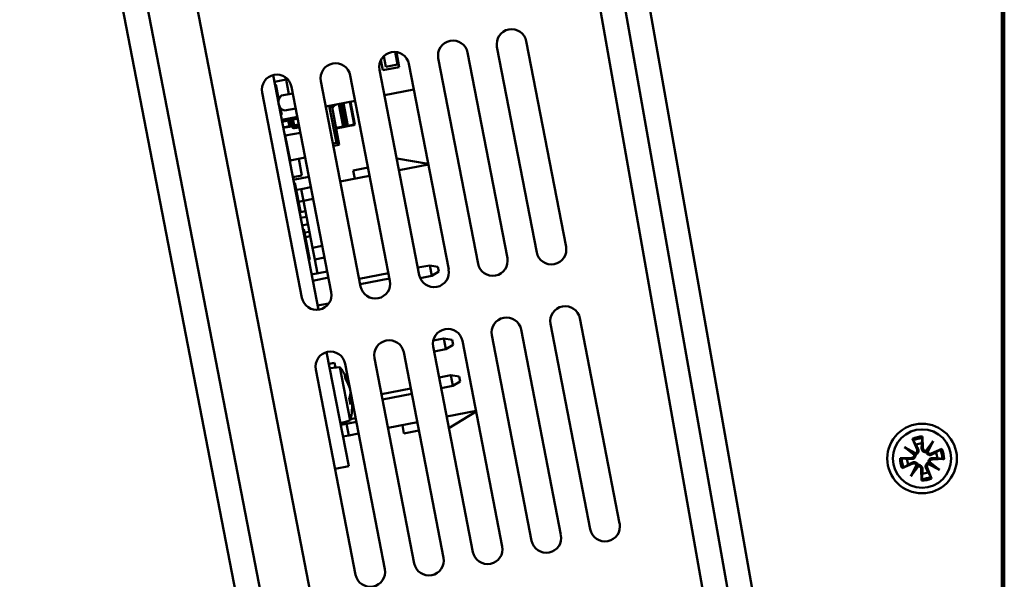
# Model space of a CAD drawing. Header units: inches. Extents: x 7.4 to 53, y 27.5 to 52.4.
# Tile 3 of 128: x 7.4 to 11.5, y 34.2 to 36.6. Entities that reach past the tile are written whole.
import ezdxf

# ---------------------------------------------------------------- set-up
doc = ezdxf.new("R2010")
doc.units = ezdxf.units.IN
doc.header["$MEASUREMENT"] = 0
doc.layers.add('Visible Edges(ANSI)', color=7, linetype='Continuous', lineweight=50)
doc.layers.add('Visible Tangent Edges(ANSI)', color=7, linetype='Continuous', lineweight=50)

msp = doc.modelspace()

# ---------------------------------------------------------------- linework, layer by layer
at = {"layer": 'Visible Edges(ANSI)'}
for p, q in [((11.4982, 39.3412), (11.4982, 29.8512)), ((11.4882, 30.4049), (11.4882, 39.1682)), ((11.0164, 30.3435), (9.4749, 39.086)), ((10.9161, 30.3259), (9.3745, 39.0683)), ((7.3809, 38.8334), (9.0641, 30.1333)), ((9.1642, 30.1527), (7.4809, 38.8527)), ((9.3767, 36.4446), (9.5429, 35.5855)), ((9.6656, 35.6093), (9.4994, 36.4683)), ((8.8963, 36.3978), (8.9049, 36.3995)), ((8.9035, 36.4063), (8.9121, 36.3622)), ((8.9612, 36.3717), (8.9511, 36.4239)), ((8.9563, 36.4233), (8.9683, 36.3608)), ((9.1312, 36.3971), (9.2974, 35.538)), ((9.4202, 35.5618), (9.2539, 36.4209)), ((8.8996, 36.3475), (8.8914, 36.3899)), ((8.9683, 36.3608), (8.8996, 36.3475)), ((8.9121, 36.3622), (8.9612, 36.3717)), ((9.1747, 35.5143), (9.0085, 36.3734)), ((8.4402, 36.3269), (8.6301, 35.3454)), ((8.4948, 36.3079), (8.493, 36.3171)), ((8.9293, 35.4668), (8.763, 36.3259)), ((8.8858, 36.3496), (9.052, 35.4906)), ((8.4948, 36.3079), (8.4457, 36.2984)), ((8.4478, 36.2875), (8.4517, 36.2882)), ((8.4643, 36.2232), (8.4517, 36.2882)), ((8.5065, 36.2473), (8.4948, 36.3079)), ((8.6838, 35.4193), (8.5176, 36.2784)), ((8.6403, 36.3021), (8.8065, 35.4431)), ((8.3949, 36.2547), (8.5611, 35.3956)), ((8.523, 36.2504), (8.4755, 36.2413)), ((8.523, 36.2502), (8.4756, 36.2411)), ((8.9064, 36.2428), (9.0292, 36.2665)), ((8.4638, 36.2255), (8.4649, 36.2257)), ((8.4646, 36.2242), (8.4641, 36.2241)), ((8.661, 36.1953), (8.7837, 36.219)), ((8.6756, 36.1981), (8.7055, 36.0436)), ((8.6909, 36.1916), (8.6798, 36.1941)), ((8.7172, 36.0357), (8.6869, 36.1925)), ((8.7615, 36.2147), (8.7797, 36.1205)), ((8.7822, 36.121), (8.764, 36.2152)), ((8.4764, 36.1606), (8.4706, 36.1905)), ((8.4725, 36.1598), (8.4764, 36.1606)), ((8.5421, 36.152), (8.4765, 36.1393)), ((8.5352, 36.1874), (8.4877, 36.1782)), ((8.5034, 36.1395), (8.4774, 36.1345)), ((8.4779, 36.132), (8.5039, 36.1371)), ((8.5085, 36.1134), (8.4825, 36.1083)), ((8.4829, 36.1059), (8.509, 36.1109)), ((8.5157, 36.1419), (8.5034, 36.1395)), ((8.5039, 36.1371), (8.5137, 36.139)), ((8.5183, 36.1153), (8.5085, 36.1134)), ((8.509, 36.1109), (8.5212, 36.1133)), ((8.5235, 36.1409), (8.5137, 36.139)), ((8.5157, 36.1419), (8.5231, 36.1433)), ((8.5183, 36.1153), (8.5281, 36.1172)), ((8.5286, 36.1147), (8.5212, 36.1133)), ((8.543, 36.1472), (8.5231, 36.1433)), ((8.5235, 36.1409), (8.5435, 36.1447)), ((8.548, 36.121), (8.5281, 36.1172)), ((8.5286, 36.1147), (8.5485, 36.1186)), ((8.55, 36.1107), (8.5301, 36.1069)), ((8.5406, 36.1158), (8.5487, 36.1174)), ((8.7331, 36.1115), (8.7036, 36.1058)), ((8.7041, 36.1034), (8.7336, 36.1091)), ((8.7331, 36.1115), (8.7429, 36.1134)), ((8.7409, 36.1105), (8.7336, 36.1091)), ((8.7409, 36.1105), (8.7532, 36.1129)), ((8.7527, 36.1153), (8.7429, 36.1134)), ((8.7797, 36.1205), (8.7527, 36.1153)), ((8.7532, 36.1129), (8.7802, 36.1181)), ((8.7797, 36.1205), (8.7822, 36.121)), ((8.7797, 36.1205), (8.7802, 36.1181)), ((8.7822, 36.121), (8.7802, 36.1181)), ((8.4881, 36.0791), (8.4902, 36.0795)), ((8.5126, 35.9637), (8.4902, 36.0795)), ((8.5548, 36.0861), (8.4913, 36.0738)), ((8.5306, 36.1044), (8.5505, 36.1083)), ((8.7055, 36.0436), (8.6909, 36.0408)), ((8.6928, 36.031), (8.7172, 36.0357)), ((8.7172, 36.0357), (8.7055, 36.0436)), ((8.5105, 35.9633), (8.5126, 35.9637)), ((8.5115, 35.9694), (8.575, 35.9817)), ((8.5611, 35.907), (8.5477, 35.9764)), ((8.9576, 35.9784), (9.0892, 35.9563)), ((8.9671, 35.9295), (9.0898, 35.9533)), ((8.5229, 35.8995), (8.5611, 35.907)), ((8.7216, 35.882), (8.8443, 35.9058)), ((8.775, 35.928), (8.8377, 35.9401)), ((8.775, 35.928), (8.7817, 35.8937)), ((8.5905, 35.9017), (8.5249, 35.889)), ((8.5274, 35.8762), (8.5313, 35.877)), ((8.556, 35.7494), (8.5313, 35.877)), ((8.5578, 35.8504), (8.5372, 35.8464)), ((8.5989, 35.8583), (8.5578, 35.8504)), ((8.5578, 35.8504), (8.5673, 35.8013)), ((8.5673, 35.8013), (8.5467, 35.7973)), ((8.5673, 35.8013), (8.6084, 35.8092)), ((8.6053, 35.6049), (8.5673, 35.8013)), ((8.5521, 35.7486), (8.556, 35.7494)), ((8.5759, 35.7572), (8.5552, 35.7532)), ((8.5557, 35.7296), (8.5803, 35.7343)), ((8.5618, 35.6983), (8.5863, 35.7031)), ((8.565, 35.6817), (8.5689, 35.6824)), ((8.5936, 35.5548), (8.5689, 35.6824)), ((8.5717, 35.6679), (8.5924, 35.6718)), ((8.5754, 35.6489), (8.596, 35.6529)), ((8.6464, 35.6129), (8.6053, 35.6049)), ((8.6148, 35.5558), (8.6053, 35.6049)), ((8.5897, 35.554), (8.5936, 35.5548)), ((8.6559, 35.5638), (8.6148, 35.5558)), ((8.6262, 35.4969), (8.6148, 35.5558)), ((8.6017, 35.4922), (8.6673, 35.5049)), ((8.8005, 35.4741), (8.9233, 35.4979)), ((9.046, 35.5216), (9.0953, 35.5311)), ((9.1299, 35.5256), (9.0953, 35.5311)), ((9.0953, 35.5311), (9.1038, 35.487)), ((9.1339, 35.505), (9.1038, 35.487)), ((9.1339, 35.505), (9.1299, 35.5256)), ((8.6721, 35.4797), (8.6065, 35.467)), ((8.9275, 35.4758), (8.8048, 35.452)), ((9.0559, 35.4777), (9.1038, 35.487)), ((8.6267, 35.3626), (8.6737, 35.3717)), ((9.6008, 35.2861), (9.767, 34.427)), ((9.8897, 34.4508), (9.7235, 35.3098)), ((9.6443, 34.4033), (9.4781, 35.2623)), ((9.1102, 35.2162), (9.1546, 35.2248)), ((9.1892, 35.2193), (9.1546, 35.2248)), ((9.1546, 35.2248), (9.1631, 35.1806)), ((9.1932, 35.1987), (9.1892, 35.2193)), ((9.3988, 34.3558), (9.2326, 35.2149)), ((9.3554, 35.2386), (9.5216, 34.3795)), ((8.6643, 35.1684), (8.7566, 34.6915)), ((9.1534, 34.3083), (8.9872, 35.1674)), ((9.1099, 35.1911), (9.2761, 34.332)), ((9.1138, 35.1711), (9.1631, 35.1806)), ((9.1932, 35.1987), (9.1631, 35.1806)), ((8.6738, 35.1195), (8.6973, 35.124)), ((8.7012, 35.1039), (8.6973, 35.124)), ((8.8645, 35.1436), (9.0307, 34.2846)), ((8.619, 35.0961), (8.7852, 34.2371)), ((8.7202, 35.1059), (8.6773, 35.1014)), ((8.7202, 35.1059), (8.7634, 34.8826)), ((8.908, 34.2608), (8.7417, 35.1199)), ((8.7442, 35.0551), (8.7416, 35.0686)), ((9.1349, 35.0621), (9.1842, 35.0717)), ((9.2188, 35.0661), (9.1842, 35.0717)), ((9.1842, 35.0717), (9.1927, 35.0275)), ((9.2228, 35.0455), (9.1927, 35.0275)), ((9.2228, 35.0455), (9.2188, 35.0661)), ((8.7611, 35.0199), (8.7601, 35.0196)), ((9.0164, 35.0163), (8.8937, 34.9925)), ((9.1434, 35.0179), (9.1927, 35.0275)), ((8.7646, 34.9496), (8.7593, 34.9771)), ((8.7693, 34.9777), (8.7594, 34.9767)), ((8.898, 34.9704), (9.0207, 34.9942)), ((9.2892, 34.9224), (9.1665, 34.8986)), ((9.2898, 34.9194), (9.176, 34.8498)), ((8.7634, 34.8826), (8.7219, 34.8707)), ((8.7478, 34.8686), (8.746, 34.8776)), ((8.7888, 34.8765), (8.7478, 34.8686)), ((8.7647, 34.8881), (8.7858, 34.8922)), ((9.0438, 34.8749), (8.9211, 34.8512)), ((8.7232, 34.8638), (8.7478, 34.8686)), ((8.7478, 34.8686), (8.7573, 34.8195)), ((8.9811, 34.8628), (8.9878, 34.8284)), ((9.0504, 34.8405), (8.9878, 34.8284)), ((8.7327, 34.8147), (8.7573, 34.8195)), ((8.7573, 34.8195), (8.7983, 34.8274)), ((11.1143, 34.806), (11.1332, 34.7611)), ((11.1562, 34.8151), (11.1576, 34.7664)), ((11.1695, 34.7555), (11.2013, 34.7963)), ((11.2013, 34.7963), (11.1764, 34.7574)), ((11.2013, 34.7963), (11.1774, 34.7504)), ((11.0811, 34.7701), (11.1269, 34.7462)), ((11.0811, 34.7701), (11.1199, 34.7451)), ((11.1218, 34.7383), (11.0811, 34.7701)), ((11.2372, 34.7631), (11.1923, 34.7441)), ((11.0622, 34.7249), (11.1109, 34.7264)), ((11.2463, 34.7212), (11.1976, 34.7197)), ((8.7566, 34.6915), (8.6994, 34.6805)), ((11.0713, 34.6831), (11.1162, 34.702)), ((11.1073, 34.6499), (11.1311, 34.6957)), ((11.139, 34.6906), (11.1073, 34.6499)), ((11.1073, 34.6499), (11.1322, 34.6887)), ((11.1524, 34.631), (11.1509, 34.6797)), ((11.1943, 34.6401), (11.1754, 34.685)), ((11.2275, 34.676), (11.1817, 34.6999)), ((11.1867, 34.7078), (11.2275, 34.676)), ((11.2275, 34.676), (11.1887, 34.701))]:
    msp.add_line(p, q, dxfattribs=at)
for radius in [0.1455, 0.122]:
    msp.add_circle((11.1543, 34.7231), radius, dxfattribs=at)
for centre, radius, start, end in [((9.438, 36.4565), 0.0625, 10.95, 190.95), ((9.1926, 36.409), 0.0625, 10.95, 190.95), ((8.9471, 36.3615), 0.0625, 10.95, 190.95), ((8.7017, 36.314), 0.0625, 10.95, 190.95), ((8.4562, 36.2665), 0.0625, 10.95, 190.95), ((8.4999, 36.2132), 0.037, 131.0827, 250.8173), ((8.4998, 36.2134), 0.037, 131.0827, 162.9606), ((8.7088, 36.1876), 0.0298, 157.0198, 167.3135), ((8.7095, 36.1843), 0.02, 100.95, 158.4438), ((8.5092, 36.1099), 0.01, 12.3938, 16.7029), ((8.5287, 36.1142), 0.01, 192.3938, 280.95), ((8.5092, 36.1099), 0.0125, 12.3938, 15.5495), ((8.5287, 36.1142), 0.0075, 192.3938, 280.95), ((8.5382, 36.1281), 0.0125, 255.7742, 280.95), ((9.6042, 35.5974), 0.0625, 190.95, 10.95), ((9.3588, 35.5499), 0.0625, 190.95, 10.95), ((9.1133, 35.5024), 0.0625, 190.95, 10.95), ((8.8679, 35.4549), 0.0625, 190.95, 10.95), ((8.6224, 35.4075), 0.0625, 190.95, 10.95), ((9.6622, 35.298), 0.0625, 10.95, 190.95), ((9.4167, 35.2505), 0.0625, 10.95, 190.95), ((9.1713, 35.203), 0.0625, 10.95, 190.95), ((8.9258, 35.1555), 0.0625, 10.95, 190.95), ((8.6804, 35.108), 0.0625, 10.95, 190.95), ((8.5, 34.9475), 0.2713, 17.3259, 35.7369), ((8.5, 34.9475), 0.2713, 346.1631, 4.5741), ((11.1228, 34.7567), 0.0113, 291.4088, 22.8505), ((11.1543, 34.7231), 0.0629, 91.3402, 113.2398), ((11.1689, 34.7668), 0.0113, 181.7295, 273.1712), ((11.1879, 34.7546), 0.0113, 201.4088, 292.8505), ((11.1543, 34.7231), 0.0629, 181.3402, 203.2398), ((11.1106, 34.7377), 0.0113, 271.7295, 3.1712), ((11.198, 34.7084), 0.0113, 91.7295, 183.1712), ((11.1543, 34.7231), 0.0629, 1.3402, 23.2398), ((11.1206, 34.6916), 0.0113, 21.4088, 112.8505), ((11.1396, 34.6793), 0.0113, 1.7295, 93.1712), ((11.1858, 34.6894), 0.0113, 111.4088, 202.8505), ((11.1543, 34.7231), 0.0629, 271.3402, 293.2398), ((9.8284, 34.4389), 0.0625, 190.95, 10.95), ((9.5829, 34.3914), 0.0625, 190.95, 10.95), ((9.3375, 34.3439), 0.0625, 190.95, 10.95), ((9.092, 34.2964), 0.0625, 190.95, 10.95), ((8.8466, 34.2489), 0.0625, 190.95, 10.95)]:
    msp.add_arc(centre, radius, start, end, dxfattribs=at)
for centre, major_axis, ratio, start_param, end_param in [((8.5018, 34.9432), (0.2491, 0.1069), 0.911992, 6.176072, 6.374765), ((8.4999, 34.9534), (0.271, 0.0061), 0.854809, 0.233258, 0.431951), ((8.503, 34.9374), (0.26, 0.0766), 0.400843, 5.957562, 6.156255), ((8.499, 34.9579), (0.2698, 0.0259), 0.400843, 0.126931, 0.14022), ((8.4991, 34.9572), (0.27, 0.0242), 0.511572, 6.047962, 6.246655), ((8.5021, 34.9419), (0.2537, 0.0954), 0.854809, 6.019626, 6.049927), ((8.5001, 34.9521), (0.271, -0.0062), 0.911992, 0.093825, 0.107114), ((11.1702, 34.7658), (0.00822, -0.0064), 0.988452, 5.308456, 6.008116), ((11.1865, 34.7553), (0.00924, -0.00481), 0.988452, 3.416662, 4.116322), ((11.122, 34.7553), (0.00481, 0.00924), 0.988452, 3.416662, 4.116322), ((11.1115, 34.7389), (0.0064, 0.00822), 0.988452, 5.308456, 6.008116), ((11.122, 34.6908), (-0.00924, 0.00481), 0.988452, 3.416662, 4.116322), ((11.1384, 34.6803), (-0.00822, 0.0064), 0.988452, 5.308456, 6.008116), ((11.1865, 34.6908), (-0.00481, -0.00924), 0.988452, 3.416662, 4.116322), ((11.197, 34.7072), (-0.0064, -0.00822), 0.988452, 5.308456, 6.008116)]:
    msp.add_ellipse(centre, major_axis=major_axis, ratio=ratio, start_param=start_param, end_param=end_param, dxfattribs=at)
for points in [[(8.741, 35.0703), (8.7413, 35.0698), (8.7415, 35.0692), (8.7416, 35.0686)], [(8.7623, 35.0128), (8.7625, 35.0124), (8.7626, 35.0119), (8.7627, 35.0114)], [(8.7678, 34.9847), (8.7677, 34.9851), (8.7677, 34.9856), (8.7676, 34.9862)], [(8.7694, 34.9764), (8.7694, 34.9767), (8.7694, 34.9769), (8.7694, 34.9771)], [(8.7646, 34.9496), (8.7647, 34.9493), (8.7647, 34.949), (8.7645, 34.9486)]]:
    msp.add_open_spline(points, degree=3, dxfattribs=at)
for points, knots in [([(8.7604, 35.0237), (8.7603, 35.0238), (8.7603, 35.024), (8.7601, 35.0245), (8.76, 35.0248), (8.7599, 35.0251)], [0.033014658, 0.033014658, 0.033014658, 0.033014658, 0.034444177, 0.034444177, 0.037264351, 0.037264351, 0.037264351, 0.037264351]), ([(8.7647, 35.001), (8.7647, 35.0009), (8.7648, 35.0008), (8.7648, 35.0005), (8.7648, 35.0003), (8.7648, 35.0002)], [0.033014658, 0.033014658, 0.033014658, 0.033014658, 0.034444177, 0.034444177, 0.037264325, 0.037264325, 0.037264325, 0.037264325]), ([(8.7656, 34.9965), (8.7656, 34.9966), (8.7655, 34.9967), (8.7654, 34.997), (8.7654, 34.9972), (8.7653, 34.9973)], [0.033014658, 0.033014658, 0.033014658, 0.033014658, 0.034444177, 0.034444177, 0.037264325, 0.037264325, 0.037264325, 0.037264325]), ([(8.77, 34.9738), (8.77, 34.9737), (8.77, 34.9735), (8.7701, 34.9731), (8.7701, 34.9727), (8.7701, 34.9724)], [0.033014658, 0.033014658, 0.033014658, 0.033014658, 0.034444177, 0.034444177, 0.037264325, 0.037264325, 0.037264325, 0.037264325]), ([(11.1175, 34.7994), (11.1173, 34.7997), (11.117, 34.8002), (11.1164, 34.8014), (11.1159, 34.8023), (11.1151, 34.804), (11.1147, 34.8051), (11.1143, 34.806)], [0.07098242, 0.07098242, 0.07098242, 0.07098242, 0.07729721, 0.07729721, 0.08500226, 0.08500226, 0.0927151, 0.0927151, 0.0927151, 0.0927151]), ([(11.1562, 34.8151), (11.1562, 34.8141), (11.1562, 34.8129), (11.1562, 34.811), (11.1562, 34.81), (11.1561, 34.8087), (11.156, 34.8082), (11.156, 34.8078)], [0.03096026, 0.03096026, 0.03096026, 0.03096026, 0.0386731, 0.0386731, 0.04637815, 0.04637815, 0.05269294, 0.05269294, 0.05269294, 0.05269294]), ([(11.1379, 34.7631), (11.1381, 34.7628), (11.1382, 34.7625), (11.1389, 34.7608), (11.1393, 34.7591), (11.1396, 34.7556), (11.1395, 34.7539), (11.1388, 34.7508), (11.1382, 34.7494), (11.1366, 34.7466), (11.1356, 34.7453), (11.1333, 34.7432), (11.132, 34.7422), (11.1295, 34.741), (11.1284, 34.7406), (11.1273, 34.7404)], [0.16257601, 0.16257601, 0.16257601, 0.16257601, 0.16532576, 0.16532576, 0.1789931, 0.1789931, 0.19266044, 0.19266044, 0.20438857, 0.20438857, 0.2161167, 0.2161167, 0.22784483, 0.22784483, 0.23642676, 0.23642676, 0.23642676, 0.23642676]), ([(11.1716, 34.75), (11.1705, 34.7498), (11.1694, 34.7497), (11.1666, 34.7498), (11.1649, 34.7501), (11.162, 34.751), (11.1605, 34.7518), (11.1579, 34.7537), (11.1568, 34.7548), (11.1549, 34.7572), (11.1541, 34.7588), (11.1529, 34.762), (11.1526, 34.7637), (11.1525, 34.7653), (11.1525, 34.7656), (11.1525, 34.7659), (11.1525, 34.7663)], [-0.071101, -0.071101, -0.071101, -0.071101, -0.06251907, -0.06251907, -0.05079094, -0.05079094, -0.03906281, -0.03906281, -0.02733467, -0.02733467, -0.01366734, -0.01366734, 0, 0, 0, 0.00274975, 0.00274975, 0.00274975, 0.00274975]), ([(11.1764, 34.7574), (11.1762, 34.7573), (11.1762, 34.7571), (11.175, 34.7554), (11.1743, 34.7542), (11.1729, 34.752), (11.1722, 34.751), (11.1716, 34.75)], [-2.1596588, -2.1596588, -2.1596588, -2.1596588, -2.1543442, -2.1543442, -2.0926152, -2.0926152, -2.0165489, -2.0165489, -2.0165489, -2.0165489]), ([(11.2306, 34.7598), (11.2309, 34.7601), (11.2314, 34.7603), (11.2326, 34.7609), (11.2335, 34.7614), (11.2352, 34.7622), (11.2363, 34.7627), (11.2372, 34.7631)], [0.07098242, 0.07098242, 0.07098242, 0.07098242, 0.07729721, 0.07729721, 0.08500226, 0.08500226, 0.0927151, 0.0927151, 0.0927151, 0.0927151]), ([(11.0622, 34.7249), (11.0632, 34.725), (11.0644, 34.725), (11.0663, 34.725), (11.0673, 34.7249), (11.0686, 34.7249), (11.0692, 34.7248), (11.0696, 34.7248)], [0.03096026, 0.03096026, 0.03096026, 0.03096026, 0.0386731, 0.0386731, 0.04637815, 0.04637815, 0.05269294, 0.05269294, 0.05269294, 0.05269294]), ([(11.1273, 34.7404), (11.1275, 34.7393), (11.1276, 34.7381), (11.1276, 34.7354), (11.1273, 34.7337), (11.1263, 34.7308), (11.1255, 34.7293), (11.1237, 34.7267), (11.1226, 34.7256), (11.1201, 34.7237), (11.1186, 34.7228), (11.1153, 34.7217), (11.1136, 34.7213), (11.112, 34.7213), (11.1117, 34.7213), (11.1114, 34.7213), (11.1111, 34.7213)], [-0.071101, -0.071101, -0.071101, -0.071101, -0.06251907, -0.06251907, -0.05079094, -0.05079094, -0.03906281, -0.03906281, -0.02733467, -0.02733467, -0.01366734, -0.01366734, 0, 0, 0, 0.00274975, 0.00274975, 0.00274975, 0.00274975]), ([(11.1199, 34.7451), (11.1201, 34.745), (11.1202, 34.7449), (11.122, 34.7438), (11.1232, 34.743), (11.1253, 34.7417), (11.1263, 34.741), (11.1273, 34.7404)], [-2.1596588, -2.1596588, -2.1596588, -2.1596588, -2.1543442, -2.1543442, -2.0926152, -2.0926152, -2.0165489, -2.0165489, -2.0165489, -2.0165489]), ([(11.1943, 34.7394), (11.194, 34.7393), (11.1937, 34.7391), (11.192, 34.7384), (11.1903, 34.738), (11.1868, 34.7377), (11.1851, 34.7378), (11.1821, 34.7386), (11.1806, 34.7391), (11.1778, 34.7407), (11.1765, 34.7417), (11.1744, 34.744), (11.1734, 34.7454), (11.1722, 34.7478), (11.1718, 34.7489), (11.1716, 34.75)], [0.16257601, 0.16257601, 0.16257601, 0.16257601, 0.16532576, 0.16532576, 0.1789931, 0.1789931, 0.19266044, 0.19266044, 0.20438857, 0.20438857, 0.2161167, 0.2161167, 0.22784483, 0.22784483, 0.23642676, 0.23642676, 0.23642676, 0.23642676]), ([(11.1812, 34.7057), (11.181, 34.7068), (11.1809, 34.708), (11.181, 34.7108), (11.1813, 34.7124), (11.1823, 34.7153), (11.183, 34.7168), (11.1849, 34.7194), (11.186, 34.7205), (11.1884, 34.7224), (11.19, 34.7233), (11.1932, 34.7245), (11.1949, 34.7248), (11.1965, 34.7248), (11.1968, 34.7248), (11.1972, 34.7249), (11.1975, 34.7248)], [-0.071101, -0.071101, -0.071101, -0.071101, -0.06251907, -0.06251907, -0.05079094, -0.05079094, -0.03906281, -0.03906281, -0.02733467, -0.02733467, -0.01366734, -0.01366734, 0, 0, 0, 0.00274975, 0.00274975, 0.00274975, 0.00274975]), ([(11.2463, 34.7212), (11.2453, 34.7211), (11.2441, 34.7211), (11.2423, 34.7211), (11.2412, 34.7212), (11.2399, 34.7212), (11.2394, 34.7213), (11.239, 34.7214)], [0.03096026, 0.03096026, 0.03096026, 0.03096026, 0.0386731, 0.0386731, 0.04637815, 0.04637815, 0.05269294, 0.05269294, 0.05269294, 0.05269294]), ([(11.0779, 34.6863), (11.0776, 34.6861), (11.0771, 34.6858), (11.076, 34.6852), (11.0751, 34.6847), (11.0734, 34.6839), (11.0723, 34.6834), (11.0713, 34.6831)], [0.07098242, 0.07098242, 0.07098242, 0.07098242, 0.07729721, 0.07729721, 0.08500226, 0.08500226, 0.0927151, 0.0927151, 0.0927151, 0.0927151]), ([(11.1142, 34.7067), (11.1145, 34.7068), (11.1148, 34.707), (11.1166, 34.7077), (11.1183, 34.7081), (11.1217, 34.7084), (11.1235, 34.7083), (11.1265, 34.7075), (11.128, 34.707), (11.1308, 34.7054), (11.1321, 34.7044), (11.1342, 34.7021), (11.1351, 34.7008), (11.1363, 34.6983), (11.1367, 34.6972), (11.137, 34.6961)], [0.16257601, 0.16257601, 0.16257601, 0.16257601, 0.16532576, 0.16532576, 0.1789931, 0.1789931, 0.19266044, 0.19266044, 0.20438857, 0.20438857, 0.2161167, 0.2161167, 0.22784483, 0.22784483, 0.23642676, 0.23642676, 0.23642676, 0.23642676]), ([(11.1322, 34.6887), (11.1323, 34.6888), (11.1324, 34.689), (11.1335, 34.6907), (11.1343, 34.6919), (11.1357, 34.6941), (11.1363, 34.6951), (11.137, 34.6961)], [-2.1596588, -2.1596588, -2.1596588, -2.1596588, -2.1543442, -2.1543442, -2.0926152, -2.0926152, -2.0165489, -2.0165489, -2.0165489, -2.0165489]), ([(11.137, 34.6961), (11.138, 34.6963), (11.1392, 34.6964), (11.142, 34.6963), (11.1436, 34.6961), (11.1465, 34.6951), (11.148, 34.6943), (11.1506, 34.6925), (11.1517, 34.6913), (11.1536, 34.6889), (11.1545, 34.6873), (11.1557, 34.6841), (11.156, 34.6824), (11.1561, 34.6808), (11.1561, 34.6805), (11.1561, 34.6802), (11.1561, 34.6798)], [-0.071101, -0.071101, -0.071101, -0.071101, -0.06251907, -0.06251907, -0.05079094, -0.05079094, -0.03906281, -0.03906281, -0.02733467, -0.02733467, -0.01366734, -0.01366734, 0, 0, 0, 0.00274975, 0.00274975, 0.00274975, 0.00274975]), ([(11.1706, 34.683), (11.1705, 34.6833), (11.1704, 34.6836), (11.1696, 34.6854), (11.1692, 34.687), (11.1689, 34.6905), (11.1691, 34.6923), (11.1698, 34.6953), (11.1703, 34.6968), (11.1719, 34.6995), (11.173, 34.7008), (11.1752, 34.7029), (11.1766, 34.7039), (11.1791, 34.7051), (11.1802, 34.7055), (11.1812, 34.7057)], [0.16257601, 0.16257601, 0.16257601, 0.16257601, 0.16532576, 0.16532576, 0.1789931, 0.1789931, 0.19266044, 0.19266044, 0.20438857, 0.20438857, 0.2161167, 0.2161167, 0.22784483, 0.22784483, 0.23642676, 0.23642676, 0.23642676, 0.23642676]), ([(11.1887, 34.701), (11.1885, 34.7011), (11.1883, 34.7012), (11.1866, 34.7023), (11.1854, 34.7031), (11.1833, 34.7044), (11.1822, 34.7051), (11.1812, 34.7057)], [-2.1596588, -2.1596588, -2.1596588, -2.1596588, -2.1543442, -2.1543442, -2.0926152, -2.0926152, -2.0165489, -2.0165489, -2.0165489, -2.0165489]), ([(11.1524, 34.631), (11.1524, 34.632), (11.1524, 34.6332), (11.1524, 34.6351), (11.1524, 34.6361), (11.1525, 34.6374), (11.1525, 34.6379), (11.1526, 34.6383)], [0.03096026, 0.03096026, 0.03096026, 0.03096026, 0.0386731, 0.0386731, 0.04637815, 0.04637815, 0.05269294, 0.05269294, 0.05269294, 0.05269294]), ([(11.1911, 34.6467), (11.1913, 34.6464), (11.1916, 34.6459), (11.1922, 34.6447), (11.1926, 34.6438), (11.1934, 34.6421), (11.1939, 34.6411), (11.1943, 34.6401)], [0.07098242, 0.07098242, 0.07098242, 0.07098242, 0.07729721, 0.07729721, 0.08500226, 0.08500226, 0.0927151, 0.0927151, 0.0927151, 0.0927151])]:
    msp.add_open_spline(points, degree=3, knots=knots, dxfattribs=at)
for points, weights in [([(11.1175, 34.7994), (11.1243, 34.7888), (11.1295, 34.7808)], [1.00190629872, 1.01175609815, 1]), ([(11.1528, 34.7859), (11.1542, 34.7953), (11.156, 34.8078)], [1, 1.01175609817, 1.00190629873]), ([(11.1295, 34.7808), (11.1345, 34.7703), (11.1379, 34.7631)], [1, 1.21603709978, 1.42821156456]), ([(11.1525, 34.7663), (11.1526, 34.7743), (11.1528, 34.7859)], [1.42821156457, 1.21603709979, 1]), ([(11.2306, 34.7598), (11.22, 34.753), (11.2121, 34.7479)], [1.00190629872, 1.01175609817, 1]), ([(11.0914, 34.7216), (11.0821, 34.7229), (11.0696, 34.7248)], [1, 1.01175609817, 1.00190629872]), ([(11.1111, 34.7213), (11.103, 34.7214), (11.0914, 34.7216)], [1.42821156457, 1.21603709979, 1]), ([(11.2121, 34.7479), (11.2016, 34.7429), (11.1943, 34.7394)], [1, 1.21603709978, 1.42821156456]), ([(11.1975, 34.7248), (11.2055, 34.7247), (11.2172, 34.7245)], [1.42821156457, 1.21603709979, 1]), ([(11.2172, 34.7245), (11.2265, 34.7232), (11.239, 34.7214)], [1, 1.01175609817, 1.00190629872]), ([(11.0779, 34.6863), (11.0885, 34.6931), (11.0965, 34.6982)], [1.00190629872, 1.01175609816, 1]), ([(11.0965, 34.6982), (11.107, 34.7033), (11.1142, 34.7067)], [1, 1.21603709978, 1.42821156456]), ([(11.1561, 34.6798), (11.1559, 34.6718), (11.1557, 34.6602)], [1.42821156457, 1.21603709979, 1]), ([(11.1791, 34.6653), (11.1741, 34.6758), (11.1706, 34.683)], [1, 1.21603709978, 1.42821156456]), ([(11.1557, 34.6602), (11.1544, 34.6508), (11.1526, 34.6383)], [1, 1.01175609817, 1.00190629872]), ([(11.1911, 34.6467), (11.1842, 34.6573), (11.1791, 34.6653)], [1.00190629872, 1.01175609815, 1])]:
    msp.add_rational_spline(points, weights, degree=2, dxfattribs=at)
at = {"layer": 'Visible Tangent Edges(ANSI)'}
for p, q in [((11.1579, 30.128), (9.5312, 39.3532)), ((9.3507, 30.2614), (7.7004, 38.7914)), ((8.7149, 36.2057), (8.7331, 36.1115)), ((8.7247, 36.2076), (8.7429, 36.1134)), ((8.7527, 36.1153), (8.7345, 36.2095)), ((8.5034, 36.1395), (8.5039, 36.1371)), ((8.5039, 36.1371), (8.5085, 36.1134)), ((8.509, 36.1109), (8.5085, 36.1134)), ((8.5137, 36.139), (8.5157, 36.1419)), ((8.5137, 36.139), (8.5183, 36.1153)), ((8.5212, 36.1133), (8.5183, 36.1153)), ((8.5214, 36.1126), (8.5189, 36.1121)), ((8.5235, 36.1409), (8.5231, 36.1433)), ((8.5281, 36.1172), (8.5235, 36.1409)), ((8.5286, 36.1147), (8.5281, 36.1172)), ((8.5406, 36.1158), (8.5404, 36.117)), ((8.7331, 36.1115), (8.7336, 36.1091)), ((8.7429, 36.1134), (8.7409, 36.1105)), ((8.7527, 36.1153), (8.7532, 36.1129)), ((8.5301, 36.1069), (8.5306, 36.1044)), ((8.7438, 35.0559), (8.741, 35.0703)), ((8.7599, 35.0251), (8.7583, 35.0247)), ((8.7653, 34.9973), (8.7646, 34.9972)), ((8.7645, 34.9486), (8.7591, 34.9766)), ((8.7694, 34.9764), (8.7597, 34.9753)), ((8.7678, 34.9847), (8.7617, 34.9832)), ((11.1332, 34.7611), (11.1379, 34.7631)), ((11.1576, 34.7664), (11.1525, 34.7663)), ((11.1109, 34.7264), (11.1111, 34.7213)), ((11.1923, 34.7441), (11.1943, 34.7394)), ((11.1976, 34.7197), (11.1975, 34.7248)), ((11.1162, 34.702), (11.1142, 34.7067)), ((11.1509, 34.6797), (11.1561, 34.6798)), ((11.1754, 34.685), (11.1706, 34.683))]:
    msp.add_line(p, q, dxfattribs=at)
for radius, start, end in [(0.0921, 88.8304, 115.7496), (0.0847, 88.8481, 115.7319), (0.0847, 358.8481, 25.7319), (0.0921, 358.8304, 25.7496), (0.0921, 178.8304, 205.7496), (0.0847, 178.8481, 205.7319), (0.0921, 268.8304, 295.7496), (0.0847, 268.8481, 295.7319)]:
    msp.add_arc((11.1543, 34.7231), radius, start, end, dxfattribs=at)

doc.saveas('drawing.dxf')
